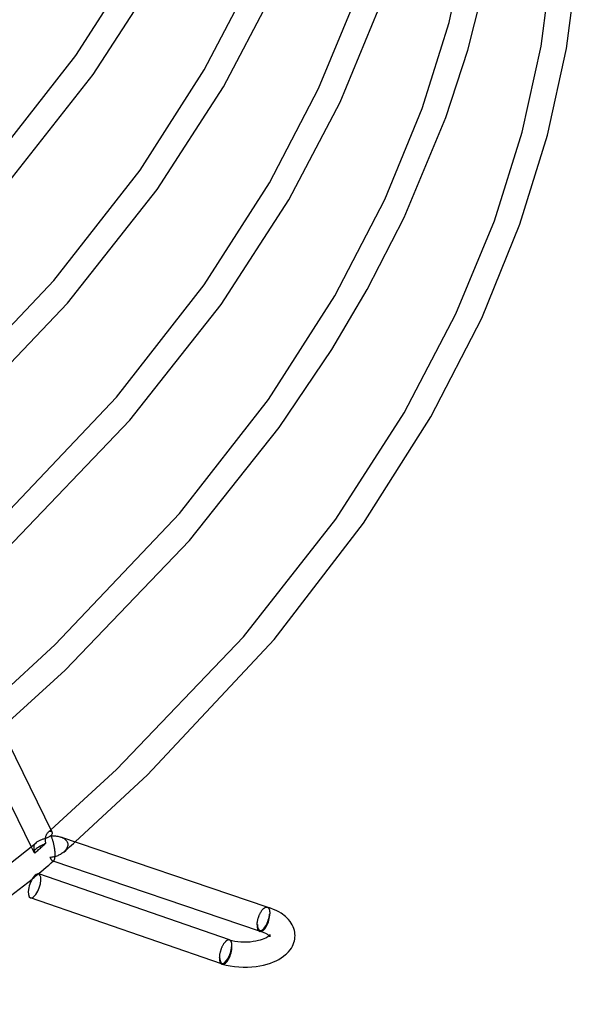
# Model space of a CAD drawing. Header units: millimetres. Extents: x -657 to 657, y -323 to 528.
# Tile 113 of 131: x 526 to 614, y -176 to -20. Entities that reach past the tile are written whole.
import ezdxf

# ---------------------------------------------------------------- set-up
doc = ezdxf.new("R2010")
doc.units = ezdxf.units.MM
doc.layers.add('HIDDEN', color=7, linetype='Continuous')
doc.layers.add('THICK', color=7, linetype='Continuous')

msp = doc.modelspace()

# ---------------------------------------------------------------- linework, layer by layer
at = {"layer": 'HIDDEN'}
for p, q in [((530.11, -149.95), (530.15, -149.82)), ((530.15, -149.82), (530.19, -149.7)), ((530.19, -149.7), (530.24, -149.59)), ((530.24, -149.59), (530.29, -149.48)), ((530.29, -149.48), (530.35, -149.39)), ((530.35, -149.39), (530.41, -149.3)), ((530.41, -149.3), (530.48, -149.22)), ((530.48, -149.22), (530.55, -149.15)), ((530.55, -149.15), (530.61, -149.1)), ((530.55, -149.15), (530.61, -149.1)), ((530.61, -149.1), (530.67, -149.04)), ((530.61, -149.1), (530.67, -149.06)), ((530.67, -149.04), (530.74, -148.99)), ((530.67, -149.06), (530.74, -149.04)), ((530.74, -148.99), (530.8, -148.93)), ((530.74, -149.04), (530.8, -149.02)), ((530.8, -148.93), (530.86, -148.88)), ((530.8, -149.02), (530.85, -149.01)), ((530.85, -149.01), (530.91, -149.02)), ((530.86, -148.88), (530.93, -148.82)), ((530.91, -149.02), (530.96, -149.03)), ((530.96, -149.03), (531, -149.05)), ((531, -149.05), (531.04, -149.08)), ((531.04, -149.08), (531.07, -149.12)), ((531.07, -149.12), (531.1, -149.17)), ((528.22, -151.44), (528.21, -151.53)), ((528.24, -151.34), (528.22, -151.44)), ((528.28, -151.26), (528.24, -151.34)), ((528.32, -151.17), (528.28, -151.26)), ((528.37, -151.09), (528.32, -151.17)), ((528.43, -151.01), (528.37, -151.09)), ((528.5, -150.93), (528.43, -151.01)), ((528.58, -150.86), (528.5, -150.93)), ((529.56, -151.46), (529.7, -151.33)), ((529.7, -151.33), (529.85, -151.21)), ((529.85, -151.21), (529.99, -151.08)), ((529.99, -151.08), (530.14, -150.96)), ((530.06, -150.29), (530.07, -150.21)), ((530.06, -150.36), (530.06, -150.29)), ((530.06, -150.44), (530.06, -150.36)), ((530.06, -150.51), (530.06, -150.44)), ((530.06, -150.59), (530.06, -150.51)), ((530.07, -150.66), (530.06, -150.59)), ((530.07, -150.21), (530.09, -150.08)), ((530.08, -150.74), (530.07, -150.66)), ((530.1, -150.81), (530.08, -150.74)), ((530.09, -150.08), (530.11, -149.95)), ((530.12, -150.88), (530.1, -150.81)), ((530.14, -150.96), (530.12, -150.88)), ((532.49, -149.96), (532.64, -150.01)), ((532.64, -150.01), (532.78, -150.07)), ((532.78, -150.07), (532.91, -150.14)), ((532.91, -150.14), (533.03, -150.22)), ((533.03, -150.22), (533.15, -150.31)), ((533.15, -150.31), (533.26, -150.4)), ((533.26, -150.4), (533.35, -150.51)), ((533.35, -150.51), (533.44, -150.62)), ((533.44, -150.62), (533.5, -150.74)), ((533.5, -150.74), (533.55, -150.87)), ((533.55, -150.87), (533.59, -151.01)), ((533.6, -151.3), (533.57, -151.44)), ((533.59, -151.01), (533.6, -151.15)), ((533.6, -151.15), (533.6, -151.3)), ((533.89, -151.54), (534.19, -151.28)), ((534.19, -151.28), (534.5, -151.01)), ((534.5, -151.01), (534.8, -150.74)), ((527.8, -151.52), (528.22, -152.38)), ((528.21, -151.53), (528.2, -151.62)), ((528.2, -151.62), (528.2, -151.72)), ((528.2, -151.72), (528.21, -151.82)), ((528.21, -151.82), (528.22, -151.88)), ((528.22, -151.88), (528.23, -151.94)), ((528.23, -151.94), (528.25, -152)), ((528.25, -152), (528.26, -152.07)), ((528.26, -152.07), (528.28, -152.13)), ((528.28, -152.13), (528.3, -152.2)), ((528.3, -152.2), (528.32, -152.26)), ((528.32, -152.26), (528.35, -152.33)), ((528.35, -152.33), (528.37, -152.39)), ((528.37, -152.39), (528.4, -152.46)), ((528.4, -152.46), (528.55, -152.34)), ((528.55, -152.34), (528.69, -152.21)), ((528.69, -152.21), (528.84, -152.08)), ((528.84, -152.08), (528.98, -151.96)), ((528.98, -151.96), (529.13, -151.83)), ((529.13, -151.83), (529.27, -151.71)), ((529.27, -151.71), (529.41, -151.58)), ((529.41, -151.58), (529.56, -151.46)), ((531.86, -152.98), (531.71, -153.03)), ((532.01, -152.92), (531.86, -152.98)), ((532.16, -152.86), (532.01, -152.92)), ((532.3, -152.79), (532.16, -152.86)), ((532.44, -152.71), (532.3, -152.79)), ((532.58, -152.63), (532.44, -152.71)), ((532.71, -152.54), (532.58, -152.63)), ((532.84, -152.45), (532.71, -152.54)), ((532.96, -152.35), (532.84, -152.45)), ((533.09, -152.24), (532.96, -152.35)), ((532.97, -152.34), (533.28, -152.08)), ((533.2, -152.12), (533.09, -152.24)), ((533.3, -151.99), (533.2, -152.12)), ((533.28, -152.08), (533.58, -151.81)), ((533.39, -151.86), (533.3, -151.99)), ((533.47, -151.72), (533.39, -151.86)), ((533.53, -151.58), (533.47, -151.72)), ((533.57, -151.44), (533.53, -151.58)), ((533.58, -151.81), (533.89, -151.54)), ((530.94, -153.2), (530.78, -153.22)), ((530.78, -153.22), (530.82, -153.28)), ((530.82, -153.28), (530.85, -153.34)), ((530.85, -153.34), (530.88, -153.39)), ((530.88, -153.39), (530.91, -153.44)), ((530.91, -153.44), (530.94, -153.49)), ((531.09, -153.18), (530.94, -153.2)), ((530.94, -153.49), (530.97, -153.53)), ((530.97, -153.53), (531, -153.57)), ((531, -153.57), (531.04, -153.61)), ((531.04, -153.61), (531.07, -153.65)), ((531.07, -153.65), (531.11, -153.68)), ((531.25, -153.15), (531.09, -153.18)), ((531.11, -153.68), (531.14, -153.71)), ((531.14, -153.71), (531.18, -153.73)), ((531.18, -153.73), (531.21, -153.75)), ((531.21, -153.75), (531.25, -153.75)), ((531.31, -153.78), (531.22, -153.75)), ((531.4, -153.12), (531.25, -153.15)), ((531.25, -153.75), (531.28, -153.76)), ((531.28, -153.76), (531.31, -153.76)), ((531.31, -153.76), (531.33, -153.75)), ((531.33, -153.75), (531.36, -153.73)), ((531.36, -153.73), (531.39, -153.71)), ((531.56, -153.07), (531.4, -153.12)), ((531.71, -153.03), (531.56, -153.07)), ((528.44, -156.23), (528.6, -156.09)), ((528.6, -156.09), (528.77, -155.95)), ((528.77, -155.95), (528.93, -155.81)), ((527.94, -156.65), (528.1, -156.51)), ((528.1, -156.51), (528.27, -156.37)), ((528.27, -156.37), (528.44, -156.23)), ((565.25, -161.09), (565.25, -161.09)), ((565.25, -161.09), (565.25, -161.09)), ((565.25, -161.09), (565.25, -161.09)), ((565.25, -161.09), (565.25, -161.09)), ((565.25, -161.09), (565.26, -161.09)), ((565.26, -161.09), (565.26, -161.1)), ((565.26, -161.1), (565.3, -161.11)), ((565.3, -161.11), (565.33, -161.13)), ((565.33, -161.13), (565.36, -161.15)), ((565.36, -161.15), (565.39, -161.18)), ((565.39, -161.18), (565.42, -161.21)), ((565.42, -161.21), (565.45, -161.24)), ((565.45, -161.24), (565.48, -161.28)), ((565.48, -161.28), (565.5, -161.32)), ((565.5, -161.32), (565.53, -161.36)), ((565.53, -161.36), (565.55, -161.41)), ((565.55, -161.41), (565.57, -161.46)), ((565.57, -161.46), (565.58, -161.52)), ((565.58, -161.52), (565.6, -161.58)), ((565.6, -161.58), (565.61, -161.64)), ((565.65, -162.13), (565.6, -162.18)), ((565.61, -161.64), (565.62, -161.7)), ((565.62, -161.7), (565.63, -161.77)), ((565.63, -161.77), (565.64, -161.84)), ((565.64, -161.84), (565.65, -161.91)), ((565.65, -161.91), (565.65, -161.98)), ((565.65, -161.98), (565.65, -162.06)), ((565.65, -162.06), (565.65, -162.13)), ((563.7, -163.82), (563.65, -163.87)), ((565.67, -165.45), (565.66, -165.48)), ((565.66, -165.48), (565.66, -165.52)), ((565.68, -165.44), (565.67, -165.45)), ((565.68, -165.43), (565.68, -165.44)), ((559.25, -166.29), (559.24, -166.29)), ((559.24, -166.29), (559.24, -166.29)), ((559.26, -166.29), (559.25, -166.29)), ((559.25, -166.29), (559.25, -166.29)), ((559.25, -166.29), (559.25, -166.29)), ((559.3, -166.31), (559.26, -166.29)), ((559.26, -166.29), (559.26, -166.29)), ((559.33, -166.33), (559.3, -166.31)), ((559.37, -166.35), (559.33, -166.33)), ((559.4, -166.38), (559.37, -166.35)), ((559.43, -166.41), (559.4, -166.38)), ((559.46, -166.45), (559.43, -166.41)), ((559.49, -166.49), (559.46, -166.45)), ((559.51, -166.53), (559.49, -166.49)), ((559.54, -166.58), (559.51, -166.53)), ((559.56, -166.63), (559.54, -166.58)), ((559.58, -166.69), (559.56, -166.63)), ((559.59, -166.75), (559.58, -166.69)), ((559.61, -166.81), (559.59, -166.75)), ((559.62, -166.88), (559.61, -166.81)), ((559.63, -166.95), (559.62, -166.88)), ((559.64, -167.02), (559.63, -166.95)), ((559.64, -167.09), (559.64, -167.02)), ((565.57, -165.64), (565.52, -165.6)), ((565.63, -165.7), (565.57, -165.64)), ((565.67, -165.74), (565.63, -165.7)), ((565.66, -165.52), (565.65, -165.56)), ((565.65, -165.56), (565.65, -165.6)), ((565.65, -165.6), (565.65, -165.64)), ((565.65, -165.64), (565.65, -165.67)), ((565.65, -165.67), (565.66, -165.71)), ((565.66, -165.71), (565.67, -165.74)), ((565.67, -165.74), (565.68, -165.76)), ((565.68, -165.76), (565.67, -165.74)), ((565.68, -165.76), (565.68, -165.77)), ((565.68, -165.77), (565.68, -165.76)), ((559.6, -167.37), (559.65, -167.33)), ((559.65, -167.17), (559.64, -167.09)), ((559.65, -167.25), (559.65, -167.17)), ((559.65, -167.33), (559.65, -167.25)), ((557.65, -169.06), (557.7, -169.02))]:
    msp.add_line(p, q, dxfattribs=at)
for centre, start in [((564.65, -163), 251.2219), ((558.65, -168.2), 250.9212)]:
    msp.add_arc(centre, 1.9, start, 253.8719, dxfattribs=at)
for centre, major_axis, ratio, start_param, end_param in [((530.01, -151.5), (-1.8, -0.88), 0.219108, -1.745802, -0.694024), ((530.01, -151.5), (-1.8, -0.88), 0.219108, -0.694024, 0), ((530.01, -151.5), (-1.8, -0.88), 0.219108, 0, 0.357754), ((528.34, -157.71), (0.65, 1.89), 0.403783, -2.531862, -0.000094), ((528.34, -157.71), (0.65, 1.89), 0.403783, 3.141499, 3.751324), ((564.65, -163), (0.61, 1.8), 0.406837, 3.141505, 5.319994), ((564.65, -163), (-0.55, -1.92), 0.433013, 0.000007, 2.158799), ((564.65, -163), (0.53, 1.83), 0.433013, 3.140547, 5.300392), ((564.65, -163), (-0.64, -1.89), 0.406837, 0.607605, 2.178402), ((564.65, -163), (0.61, 1.8), 0.406837, 2.178402, 3.141505), ((564.65, -163), (0.53, 1.83), 0.433013, 2.158799, 3.140547), ((564.65, -163), (-0.64, -1.89), 0.406837, 0.05514, 0.607605), ((558.65, -168.2), (-0.62, -1.8), 0.403783, -0.000094, 2.180527), ((558.65, -168.2), (-0.55, -1.92), 0.433013, 0.000007, 2.158799), ((558.65, -168.2), (-0.53, -1.83), 0.433013, -0.001046, 2.158799), ((558.65, -168.2), (-0.65, -1.89), 0.403783, 0.609731, 2.180527), ((558.65, -168.2), (-0.62, -1.8), 0.403783, -0.961065, -0.000094), ((558.65, -168.2), (-0.53, -1.83), 0.433013, -0.982794, -0.001046), ((558.65, -168.2), (-0.65, -1.89), 0.403783, 0.0615, 0.609731)]:
    msp.add_ellipse(centre, major_axis=major_axis, ratio=ratio, start_param=start_param, end_param=end_param, dxfattribs=at)
at = {"layer": 'THICK'}
for p, q in [((594.1, -20.8), (597.02, -7.5)), ((534.89, -26.03), (544.88, -10.45)), ((608.7, -24.59), (610.43, -11.38)), ((612.71, -24.91), (614.43, -11.54)), ((537.64, -29.07), (547.99, -13.06)), ((555.24, -28.34), (562.91, -13.63)), ((558.33, -30.99), (566.31, -15.8)), ((573.4, -31.26), (579.24, -17.09)), ((597.04, -25.18), (599.46, -15.71)), ((576.79, -33.46), (582.86, -18.84)), ((589.83, -34.47), (594.1, -20.8)), ((605.7, -38.22), (608.7, -24.59)), ((609.71, -38.68), (612.71, -24.91)), ((521.46, -43.22), (534.89, -26.03)), ((593.55, -35.89), (597.04, -25.18)), ((523.67, -46.79), (537.64, -29.07)), ((545.07, -44.21), (555.24, -28.34)), ((547.79, -47.3), (558.33, -30.99)), ((565.6, -46.24), (573.4, -31.26)), ((568.66, -48.92), (576.79, -33.46)), ((583.89, -48.89), (589.83, -34.47)), ((586.95, -51.72), (593.55, -35.89)), ((601.29, -52.24), (605.7, -38.22)), ((605.34, -52.81), (609.71, -38.68)), ((531.41, -61.71), (545.07, -44.21)), ((555.25, -62.4), (565.6, -46.24)), ((533.57, -65.34), (547.79, -47.3)), ((557.94, -65.52), (568.66, -48.92)), ((575.95, -64.13), (583.89, -48.89)), ((581.12, -63.15), (586.95, -51.72)), ((595.17, -67.03), (601.29, -52.24)), ((599.27, -67.69), (605.34, -52.81)), ((512.42, -81.71), (531.41, -61.71)), ((541.36, -80.2), (555.25, -62.4)), ((575.49, -72.68), (581.12, -63.15)), ((514.32, -85.44), (533.57, -65.34)), ((543.47, -83.89), (557.94, -65.52)), ((565.43, -80.58), (575.95, -64.13)), ((586.97, -82.69), (595.17, -67.03)), ((591.22, -83.33), (599.27, -67.69)), ((567.15, -85.04), (575.49, -72.68)), ((522.02, -100.58), (541.36, -80.2)), ((551.31, -98.69), (565.43, -80.58)), ((576.11, -99.56), (586.97, -82.69)), ((523.86, -104.37), (543.47, -83.89)), ((580.53, -100.22), (591.22, -83.33)), ((552.91, -102.96), (567.15, -85.04)), ((531.63, -119.44), (551.31, -98.69)), ((561.47, -118.22), (576.11, -99.56)), ((566.36, -118.63), (580.53, -100.22)), ((533.19, -123.5), (552.91, -102.96)), ((541.36, -139.28), (561.47, -118.22)), ((546.26, -140.08), (566.36, -118.63)), ((521.21, -129.02), (531.63, -119.44)), ((523.04, -132.74), (533.19, -123.5)), ((522.97, -132.61), (531.1, -149.16)), ((519.91, -135.44), (527.8, -151.52)), ((530.93, -148.82), (541.36, -139.28)), ((534.8, -150.74), (546.26, -140.08)), ((530.82, -149.85), (530.73, -149.9)), ((530.89, -149.79), (530.82, -149.85)), ((530.95, -149.73), (530.89, -149.79)), ((531.01, -149.67), (530.95, -149.73)), ((530.96, -149.81), (531.14, -149.8)), ((531, -149.89), (530.96, -149.81)), ((531.05, -149.6), (531.01, -149.67)), ((531.09, -149.53), (531.05, -149.6)), ((531.11, -149.47), (531.09, -149.53)), ((531.1, -149.17), (531.12, -149.22)), ((531.13, -149.4), (531.11, -149.47)), ((531.12, -149.22), (531.13, -149.28)), ((531.13, -149.28), (531.13, -149.34)), ((531.13, -149.34), (531.13, -149.4)), ((531.14, -149.8), (531.32, -149.79)), ((531.32, -149.79), (531.49, -149.79)), ((531.49, -149.79), (531.67, -149.8)), ((531.67, -149.8), (531.84, -149.81)), ((531.84, -149.81), (532.01, -149.84)), ((532.01, -149.84), (532.17, -149.87)), ((532.17, -149.87), (532.33, -149.91)), ((506.51, -168.42), (528.58, -150.86)), ((528.66, -150.79), (528.58, -150.86)), ((528.76, -150.72), (528.66, -150.79)), ((528.85, -150.66), (528.76, -150.72)), ((528.96, -150.61), (528.85, -150.66)), ((529.07, -150.55), (528.96, -150.61)), ((529.18, -150.5), (529.07, -150.55)), ((529.3, -150.45), (529.18, -150.5)), ((529.42, -150.41), (529.3, -150.45)), ((529.54, -150.36), (529.42, -150.41)), ((529.66, -150.32), (529.54, -150.36)), ((529.78, -150.28), (529.66, -150.32)), ((529.89, -150.24), (529.78, -150.28)), ((530.01, -150.21), (529.89, -150.24)), ((530.12, -150.17), (530.01, -150.21)), ((530.23, -150.13), (530.12, -150.17)), ((530.34, -150.09), (530.23, -150.13)), ((530.45, -150.05), (530.34, -150.09)), ((530.55, -150), (530.45, -150.05)), ((530.64, -149.95), (530.55, -150)), ((530.73, -149.9), (530.64, -149.95)), ((531.04, -149.98), (531, -149.89)), ((531.08, -150.06), (531.04, -149.98)), ((531.11, -150.16), (531.08, -150.06)), ((531.15, -150.26), (531.11, -150.16)), ((531.19, -150.36), (531.15, -150.26)), ((531.22, -150.46), (531.19, -150.36)), ((531.26, -150.57), (531.22, -150.46)), ((531.29, -150.69), (531.26, -150.57)), ((531.32, -150.81), (531.29, -150.69)), ((531.36, -150.93), (531.32, -150.81)), ((531.39, -151.05), (531.36, -150.93)), ((531.42, -151.18), (531.39, -151.05)), ((531.45, -151.32), (531.42, -151.18)), ((531.47, -151.45), (531.45, -151.32)), ((532.33, -149.91), (532.49, -149.96)), ((565.26, -161.09), (532.5, -149.96)), ((531.5, -151.59), (531.47, -151.45)), ((531.52, -151.74), (531.5, -151.59)), ((531.54, -151.88), (531.52, -151.74)), ((531.56, -152.03), (531.54, -151.88)), ((531.58, -152.17), (531.56, -152.03)), ((531.59, -152.32), (531.58, -152.17)), ((531.6, -152.47), (531.59, -152.32)), ((531.59, -153.09), (531.6, -152.99)), ((531.6, -152.61), (531.6, -152.47)), ((531.61, -152.75), (531.6, -152.61)), ((531.6, -152.88), (531.61, -152.75)), ((531.6, -152.99), (531.6, -152.88)), ((530.17, -154.76), (530.58, -154.41)), ((530.58, -154.41), (530.98, -154.06)), ((530.98, -154.06), (531.39, -153.71)), ((564, -164.89), (531.31, -153.78)), ((531.39, -153.71), (531.42, -153.69)), ((531.42, -153.69), (531.45, -153.65)), ((531.45, -153.65), (531.47, -153.61)), ((531.47, -153.61), (531.49, -153.56)), ((531.49, -153.56), (531.52, -153.5)), ((531.52, -153.5), (531.54, -153.44)), ((531.54, -153.44), (531.55, -153.36)), ((531.55, -153.36), (531.57, -153.28)), ((531.57, -153.28), (531.58, -153.19)), ((531.58, -153.19), (531.59, -153.09)), ((528.93, -155.81), (529.35, -155.46)), ((559.25, -166.29), (528.99, -155.82)), ((529.35, -155.46), (529.76, -155.11)), ((529.76, -155.11), (530.17, -154.76)), ((502.18, -176.49), (527.94, -156.65)), ((557.99, -170.09), (527.68, -159.6)), ((563.95, -162.44), (563.99, -162.35)), ((563.99, -162.35), (564.03, -162.27)), ((564.03, -162.27), (564.06, -162.18)), ((564.06, -162.18), (564.1, -162.1)), ((564.1, -162.1), (564.14, -162.02)), ((564.14, -162.02), (564.19, -161.94)), ((564.19, -161.94), (564.23, -161.87)), ((564.23, -161.87), (564.27, -161.8)), ((564.27, -161.8), (564.32, -161.73)), ((564.32, -161.73), (564.36, -161.66)), ((564.36, -161.66), (564.41, -161.59)), ((564.41, -161.59), (564.46, -161.53)), ((564.46, -161.53), (564.5, -161.48)), ((564.5, -161.48), (564.55, -161.42)), ((564.55, -161.42), (564.6, -161.37)), ((564.6, -161.37), (564.65, -161.32)), ((564.65, -161.32), (564.69, -161.28)), ((564.69, -161.28), (564.74, -161.24)), ((564.74, -161.24), (564.79, -161.2)), ((564.79, -161.2), (564.84, -161.17)), ((564.84, -161.17), (564.89, -161.14)), ((564.89, -161.14), (564.94, -161.12)), ((564.94, -161.12), (564.98, -161.1)), ((564.98, -161.1), (565.03, -161.09)), ((565.03, -161.09), (565.08, -161.08)), ((565.08, -161.08), (565.12, -161.08)), ((565.12, -161.08), (565.16, -161.08)), ((565.16, -161.08), (565.21, -161.08)), ((565.21, -161.08), (565.25, -161.09)), ((565.76, -161.26), (565.24, -161.09)), ((566.22, -161.43), (565.76, -161.26)), ((566.66, -161.62), (566.22, -161.43)), ((567.06, -161.83), (566.66, -161.62)), ((567.44, -162.06), (567.06, -161.83)), ((567.68, -162.22), (567.44, -162.06)), ((567.91, -162.38), (567.68, -162.22)), ((563.65, -163.78), (563.66, -163.7)), ((563.65, -163.87), (563.65, -163.78)), ((563.66, -163.61), (563.67, -163.52)), ((563.66, -163.7), (563.66, -163.61)), ((563.67, -163.52), (563.69, -163.44)), ((563.69, -163.44), (563.7, -163.35)), ((563.7, -163.35), (563.72, -163.26)), ((563.72, -163.26), (563.74, -163.16)), ((563.74, -163.16), (563.76, -163.07)), ((563.76, -163.07), (563.78, -162.98)), ((563.78, -162.98), (563.8, -162.89)), ((563.8, -162.89), (563.83, -162.8)), ((563.83, -162.8), (563.86, -162.71)), ((563.86, -162.71), (563.89, -162.62)), ((563.89, -162.62), (563.92, -162.53)), ((563.92, -162.53), (563.95, -162.44)), ((568.12, -162.56), (567.91, -162.38)), ((568.31, -162.73), (568.12, -162.56)), ((568.61, -163.03), (568.31, -162.73)), ((568.87, -163.34), (568.61, -163.03)), ((569.05, -163.61), (568.87, -163.34)), ((569.21, -163.88), (569.05, -163.61)), ((569.35, -164.18), (569.21, -163.88)), ((564.47, -165.04), (564.09, -164.92)), ((564.76, -165.16), (564.47, -165.04)), ((565.01, -165.27), (564.76, -165.16)), ((565.22, -165.39), (565.01, -165.27)), ((565.35, -165.47), (565.22, -165.39)), ((565.45, -165.54), (565.35, -165.47)), ((565.6, -165.52), (565.65, -165.47)), ((565.65, -165.47), (565.67, -165.44)), ((565.67, -165.44), (565.68, -165.43)), ((569.47, -164.49), (569.35, -164.18)), ((569.55, -164.77), (569.47, -164.49)), ((569.6, -165.05), (569.55, -164.77)), ((569.64, -165.32), (569.6, -165.05)), ((569.65, -165.6), (569.64, -165.32)), ((558.28, -166.99), (558.24, -167.07)), ((558.32, -166.92), (558.28, -166.99)), ((558.37, -166.86), (558.32, -166.92)), ((558.42, -166.79), (558.37, -166.86)), ((558.46, -166.73), (558.42, -166.79)), ((558.51, -166.67), (558.46, -166.73)), ((558.56, -166.62), (558.51, -166.67)), ((558.6, -166.57), (558.56, -166.62)), ((558.65, -166.52), (558.6, -166.57)), ((558.7, -166.48), (558.65, -166.52)), ((558.75, -166.44), (558.7, -166.48)), ((558.79, -166.4), (558.75, -166.44)), ((558.84, -166.37), (558.79, -166.4)), ((558.89, -166.34), (558.84, -166.37)), ((558.94, -166.32), (558.89, -166.34)), ((558.98, -166.3), (558.94, -166.32)), ((559.03, -166.29), (558.98, -166.3)), ((559.07, -166.28), (559.03, -166.29)), ((559.12, -166.27), (559.07, -166.28)), ((559.16, -166.27), (559.12, -166.27)), ((559.2, -166.28), (559.16, -166.27)), ((559.24, -166.29), (559.2, -166.28)), ((559.24, -166.29), (559.65, -166.39)), ((559.65, -166.39), (560.1, -166.47)), ((560.1, -166.47), (560.57, -166.54)), ((560.57, -166.54), (561.06, -166.58)), ((561.06, -166.58), (561.56, -166.6)), ((561.56, -166.6), (562.06, -166.59)), ((562.06, -166.59), (562.55, -166.56)), ((562.55, -166.56), (563.02, -166.5)), ((563.02, -166.5), (563.44, -166.43)), ((563.44, -166.43), (563.84, -166.34)), ((563.84, -166.34), (564.2, -166.24)), ((564.2, -166.24), (564.52, -166.14)), ((564.52, -166.14), (564.78, -166.03)), ((564.78, -166.03), (565.01, -165.93)), ((565.01, -165.93), (565.19, -165.82)), ((565.19, -165.82), (565.35, -165.73)), ((565.35, -165.73), (565.49, -165.63)), ((565.52, -165.6), (565.45, -165.54)), ((565.49, -165.63), (565.55, -165.57)), ((565.55, -165.57), (565.6, -165.52)), ((569.23, -167.27), (569.36, -166.99)), ((569.36, -166.99), (569.47, -166.71)), ((569.47, -166.71), (569.55, -166.43)), ((569.55, -166.43), (569.6, -166.15)), ((569.6, -166.15), (569.64, -165.87)), ((569.64, -165.87), (569.65, -165.6)), ((557.7, -168.54), (557.69, -168.63)), ((557.72, -168.45), (557.7, -168.54)), ((557.74, -168.36), (557.72, -168.45)), ((557.76, -168.27), (557.74, -168.36)), ((557.78, -168.18), (557.76, -168.27)), ((557.81, -168.09), (557.78, -168.18)), ((557.84, -168), (557.81, -168.09)), ((557.86, -167.91), (557.84, -168)), ((557.89, -167.82), (557.86, -167.91)), ((557.93, -167.73), (557.89, -167.82)), ((557.96, -167.64), (557.93, -167.73)), ((558, -167.55), (557.96, -167.64)), ((558.03, -167.47), (558, -167.55)), ((558.07, -167.38), (558.03, -167.47)), ((558.11, -167.3), (558.07, -167.38)), ((558.15, -167.22), (558.11, -167.3)), ((558.19, -167.14), (558.15, -167.22)), ((558.24, -167.07), (558.19, -167.14)), ((567.81, -168.88), (568.15, -168.61)), ((568.15, -168.61), (568.32, -168.46)), ((568.32, -168.46), (568.61, -168.16)), ((568.61, -168.16), (568.87, -167.85)), ((568.87, -167.85), (569.07, -167.56)), ((569.07, -167.56), (569.23, -167.27)), ((557.66, -168.89), (557.65, -168.98)), ((557.65, -168.98), (557.65, -169.06)), ((557.67, -168.81), (557.66, -168.89)), ((557.68, -168.72), (557.67, -168.81)), ((557.69, -168.63), (557.68, -168.72)), ((558.09, -170.12), (558.72, -170.28)), ((564.66, -170.26), (565.22, -170.11)), ((565.22, -170.11), (565.76, -169.94)), ((565.76, -169.94), (566.22, -169.76)), ((566.22, -169.76), (566.66, -169.57)), ((566.66, -169.57), (567.06, -169.36)), ((567.06, -169.36), (567.44, -169.14)), ((567.44, -169.14), (567.81, -168.88)), ((558.72, -170.28), (559.37, -170.41)), ((559.37, -170.41), (560.04, -170.5)), ((560.04, -170.5), (560.72, -170.57)), ((560.72, -170.57), (561.41, -170.6)), ((561.41, -170.6), (562.1, -170.59)), ((562.1, -170.59), (562.79, -170.55)), ((562.79, -170.55), (563.47, -170.48)), ((563.47, -170.48), (564.07, -170.38)), ((564.07, -170.38), (564.66, -170.26))]:
    msp.add_line(p, q, dxfattribs=at)
for centre, major_axis, ratio, start_param, end_param in [((528.34, -157.71), (0.65, 1.89), 0.403783, 0.609731, 3.141499), ((528.34, -157.71), (0.65, 1.89), 0.403783, -0.000094, 0.609731), ((564.65, -163), (-0.64, -1.89), 0.406837, -0.963191, -0.000088), ((564.65, -163), (-0.55, -1.92), 0.433013, -0.982794, 0.000007), ((564.65, -163), (-0.64, -1.89), 0.406837, -0.000088, 0.05514), ((558.65, -168.2), (-0.65, -1.89), 0.403783, -0.961065, -0.000094), ((558.65, -168.2), (-0.55, -1.92), 0.433013, -0.982794, 0.000007), ((558.65, -168.2), (-0.65, -1.89), 0.403783, -0.000094, 0.0615)]:
    msp.add_ellipse(centre, major_axis=major_axis, ratio=ratio, start_param=start_param, end_param=end_param, dxfattribs=at)

doc.saveas('drawing.dxf')
